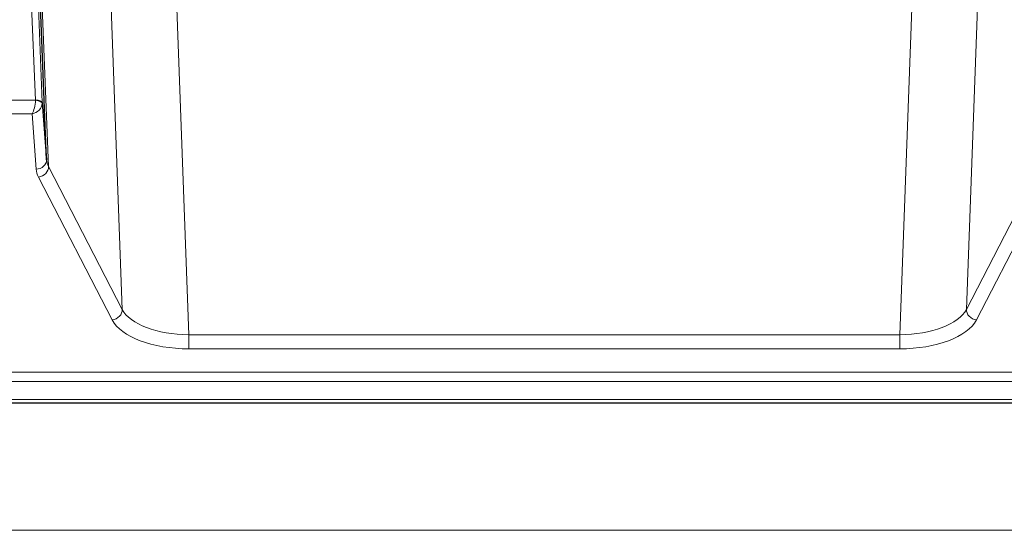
# Model space of a CAD drawing. Header units: inches. Extents: x 0 to 23760, y -13 to 16800.
# Tile 210 of 247: x 17099 to 17386, y 13868 to 14016. Entities that reach past the tile are written whole.
import ezdxf

# ---------------------------------------------------------------- set-up
doc = ezdxf.new("R2010")
doc.units = ezdxf.units.IN
doc.layers.add('1', color=7, linetype='Continuous', true_color=0xffffff)

msp = doc.modelspace()

# ---------------------------------------------------------------- linework, layer by layer
at = {"layer": '1', "color": 110, "linetype": 'Continuous', "lineweight": 13}
for p, q in [((17103.176, 13992.947), (17100.154, 14066.998)), ((17102.281, 14063.058), (17105.174, 13992.181)), ((17103.52, 14060.763), (17106.988, 13973.552)), ((17128.473, 13931.938), (17125.037, 14026.078)), ((17377.936, 14026.078), (17374.5, 13931.938)), ((17144.408, 14019.71), (17147.882, 13924.534)), ((17355.091, 13924.534), (17358.565, 14019.71)), ((17092.37, 13992.86), (17103.175, 13992.86)), ((17092.37, 13988.945), (17102.212, 13988.945)), ((17103.406, 13972.796), (17102.212, 13988.945)), ((17106.988, 13973.552), (17128.473, 13931.938)), ((17374.5, 13931.938), (17395.985, 13973.552)), ((17125.564, 13928.875), (17104.079, 13970.489)), ((17398.894, 13970.489), (17377.409, 13928.875)), ((17147.882, 13924.534), (17147.882, 13920.433)), ((17147.882, 13924.534), (17355.091, 13924.534)), ((17355.091, 13924.534), (17355.091, 13920.433)), ((17355.091, 13920.433), (17147.882, 13920.433)), ((16973.486, 13913.672), (17530.486, 13913.672)), ((16973.486, 13910.938), (17530.486, 13910.938)), ((16973.486, 13905.69), (17530.486, 13905.69)), ((16427.987, 13867.56), (21652.987, 13867.56))]:
    msp.add_line(p, q, dxfattribs=at)
at = {"layer": '1', "color": 2, "linetype": 'Continuous', "lineweight": 25}
for p, q in [((17106.402, 13975.563), (17102.974, 14061.774)), ((17105.174, 13992.181), (17106.402, 13975.563)), ((16973.486, 13904.675), (17530.486, 13904.675))]:
    msp.add_line(p, q, dxfattribs=at)
at = {"layer": '1', "color": 110, "linetype": 'Continuous', "lineweight": 13}
for centre, major_axis, ratio, start_param, end_param in [((17102.212, 13991.568), (0.506, 2.997), 0.2740591, 3.694004, 5.2037138), ((17102.176, 13992.915), (-1.001, 0.011), 0.9036657, 3.0924535, 3.1882187), ((17103.175, 13991.999), (1.996, -0.13), 0.4297663, 0.0674602, 1.5988341), ((17103.176, 13992.086), (1.998, 0.082), 0.4302193, 0.0160628, 1.553239), ((17102.212, 13991.568), (2.669, 1.608), 0.8008031, 4.262859, 5.7725688), ((17102.176, 13992.054), (2.996, 0.15), 0.8842154, 6.1784611, 6.2742266), ((17103.406, 13975.42), (-2.992, -0.221), 0.8740585, 1.5062672, 3.1117425), ((17126.405, 13975.818), (-20.016, 0.121), 0.4848834, 0.0387668, 0.248091), ((17126.405, 13973.194), (-23.014, 0.002), 0.4845187, 0.0358431, 0.2451673), ((17104.079, 13973.113), (-2.666, -1.376), 0.8484453, 1.1579292, 2.76165), ((17125.564, 13931.499), (-2.666, -1.376), 0.8484453, 1.1579292, 2.76165), ((17147.888, 13934.208), (-20.013, 0.104), 0.483363, 0.2476114, 1.5729934), ((17355.085, 13934.208), (20.013, 0.104), 0.483363, 4.7101919, 6.0355739), ((17377.409, 13931.499), (2.666, -1.376), 0.8484453, 3.5215353, 5.1252561), ((17147.888, 13931.584), (23.012, 0.004), 0.4845836, 3.3866449, 4.7120269), ((17355.085, 13931.584), (-23.012, 0.004), 0.4845836, 1.5711584, 2.8965404)]:
    msp.add_ellipse(centre, major_axis=major_axis, ratio=ratio, start_param=start_param, end_param=end_param, dxfattribs=at)

doc.saveas('drawing.dxf')
